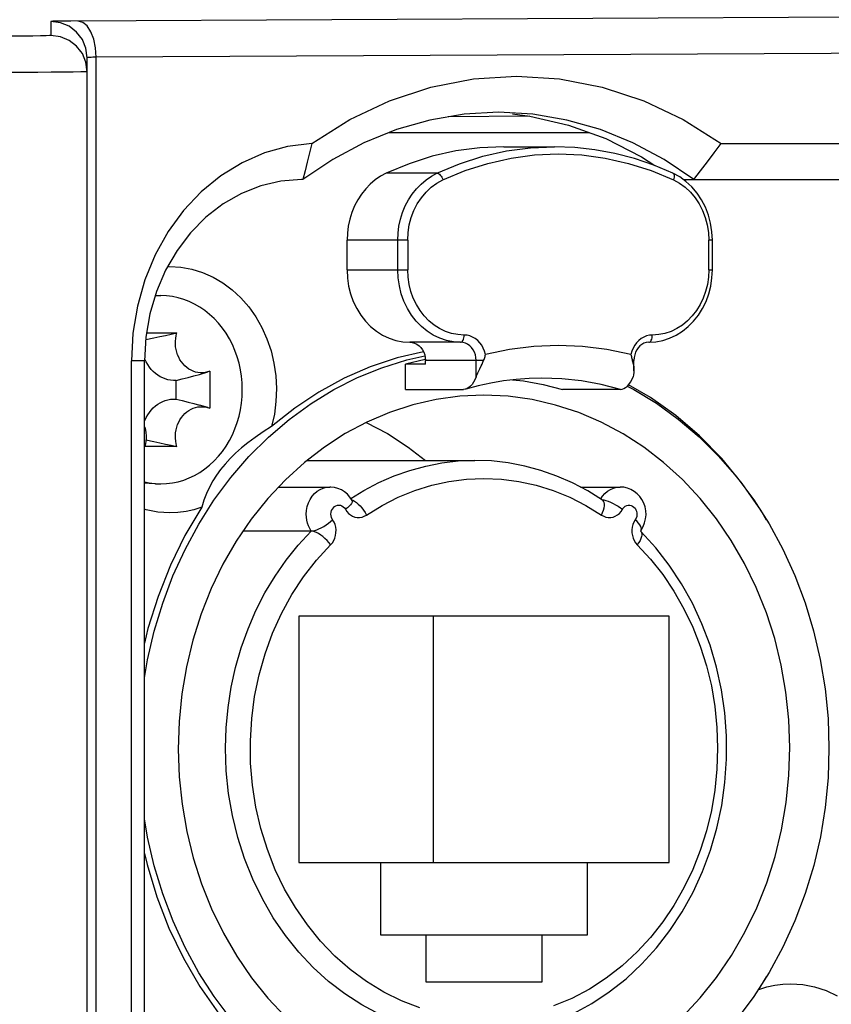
# Model space of a CAD drawing. Extents: x 0 to 420, y 0 to 297.
# Tile 89 of 116: x 269.89 to 274.37, y 168.18 to 173.61. Entities that reach past the tile are written whole.
import ezdxf

# ---------------------------------------------------------------- set-up
doc = ezdxf.new("R2010")
doc.units = 0
doc.header["$LTSCALE"] = 23.1
doc.layers.get('0').update_dxf_attribs({"linetype": 'CONTINUOUS'})
doc.layers.add('DIM_PILOTEES', color=7, linetype='CONTINUOUS')
doc.dimstyles.get("Standard").update_dxf_attribs({"dimtxt": 2.5, "dimasz": 2.5, "dimexe": 1.25, "dimexo": 0.625, "dimtad": 1, "dimcen": 2.5, "dimazin": 3, "dimtfac": 1, "dimtmove": 0, "dimatfit": 3})

# ---------------------------------------------------------------- blocks, each defined once
blk = doc.blocks.new('_FILLED')
at = {"color": 0, "linetype": 'BYBLOCK'}
blk.add_solid([(0, 0), (-1, 0.1429), (-1, -0.1429)], dxfattribs=at)
blk = doc.blocks.new('*D18')
at = {"layer": 'DIM_PILOTEES', "color": 2, "linetype": 'CONTINUOUS'}
for p, q in [((280.6812, 173.4621), (280.6812, 184.6089)), ((288.2681, 171.2905), (288.2681, 184.6089)), ((280.6812, 182.6089), (271.1498, 182.6089)), ((271.1498, 182.6089), (284.4746, 182.6089)), ((295.7681, 182.6089), (284.4746, 182.6089)), ((288.2681, 182.6089), (295.7681, 182.6089))]:
    blk.add_line(p, q, dxfattribs=at)
at = {"layer": 'DIM_PILOTEES', "color": 2, "linetype": 'CONTINUOUS', "xscale": 3.5, "yscale": 3.5, "zscale": 3.5}
blk.add_blockref('_FILLED', (280.6812, 182.6089), dxfattribs=at)
at = {"layer": 'DIM_PILOTEES', "color": 2, "linetype": 'CONTINUOUS', "xscale": 3.5, "yscale": 3.5, "zscale": 3.5, "rotation": 180}
blk.add_blockref('_FILLED', (288.2681, 182.6089), dxfattribs=at)

msp = doc.modelspace()

# ---------------------------------------------------------------- linework, layer by layer
at = {"color": 7, "linetype": 'CONTINUOUS'}
for p, q in [((270.0612, 173.604), (270.0612, 173.5265)), ((270.0933, 173.6052), (270.0772, 173.6048)), ((270.1137, 173.6055), (270.0933, 173.6052)), ((270.139, 173.6058), (270.1137, 173.6055)), ((270.1707, 173.606), (270.139, 173.6058)), ((280.0812, 173.656), (270.1707, 173.606)), ((270.2544, 173.4558), (270.2375, 173.4984)), ((270.3076, 173.4578), (270.2975, 173.5058)), ((270.2268, 173.4387), (270.2026, 173.4679)), ((270.2612, 173.404), (270.2544, 173.4558)), ((270.3112, 173.4063), (270.3076, 173.4578)), ((270.2612, 159.1769), (270.2612, 173.404)), ((270.2921, 173.4059), (270.2827, 173.4056)), ((270.3112, 166.9867), (270.3112, 173.4063)), ((272.7048, 173.0803), (272.2535, 173.0767)), ((272.7222, 173.0916), (272.5321, 173.1022)), ((272.6104, 173.093), (272.7048, 173.0803)), ((272.7048, 173.0803), (272.9191, 173.0315)), ((272.9106, 173.0598), (272.7222, 173.0916)), ((271.9274, 172.9905), (273.0324, 172.9905)), ((272.5621, 172.9123), (272.8421, 172.9123)), ((273.4475, 172.8418), (273.2749, 172.9344)), ((273.7621, 172.9305), (275.7457, 172.9305)), ((273.6116, 172.7305), (273.4475, 172.8418)), ((272.1926, 172.7664), (271.9126, 172.7664)), ((271.4526, 172.7305), (271.4444, 172.7305)), ((273.5532, 172.7305), (275.6962, 172.7305)), ((271.6961, 172.2323), (271.6961, 172.3956)), ((272.0308, 172.3956), (271.6961, 172.3956)), ((271.9761, 172.2323), (271.9761, 172.3956)), ((272.0308, 172.3956), (272.0308, 172.2323)), ((273.6935, 172.2323), (273.6935, 172.3956)), ((273.7135, 172.3956), (273.6935, 172.3956)), ((273.7135, 172.2323), (273.7135, 172.3956)), ((270.7055, 172.2497), (270.7174, 172.2505)), ((271.6961, 172.2323), (272.0308, 172.2323)), ((273.6935, 172.2323), (273.7135, 172.2323)), ((270.6441, 172.1127), (270.6077, 171.9887)), ((270.6674, 172.0905), (270.6372, 172.0892)), ((270.6376, 172.0905), (270.6674, 172.0905)), ((270.5383, 172.0313), (270.5136, 171.883)), ((270.6077, 171.9887), (270.5857, 171.8605)), ((270.5136, 171.883), (270.5051, 171.7305)), ((270.5897, 171.8839), (270.7559, 171.8839)), ((270.5857, 171.8605), (270.5783, 171.7305)), ((272.3225, 171.8323), (272.0425, 171.8323)), ((272.0269, 171.7349), (272.1262, 171.7567)), ((270.5051, 166.9691), (270.5051, 171.7305)), ((270.5783, 171.7305), (270.5051, 171.7305)), ((270.5783, 166.958), (270.5783, 171.7305)), ((272.1281, 171.7369), (272.0191, 171.7123)), ((272.0191, 171.5723), (272.0191, 171.7123)), ((272.1291, 171.7123), (272.0191, 171.7123)), ((272.1291, 171.7123), (272.1291, 171.7323)), ((272.4503, 171.7323), (272.1291, 171.7323)), ((272.4091, 171.6412), (272.4091, 171.7323)), ((273.2805, 171.7323), (273.2714, 171.7323)), ((273.2805, 171.6741), (273.2805, 171.7323)), ((270.9388, 171.6727), (270.9277, 171.6689)), ((270.9388, 171.6727), (270.9388, 171.4683)), ((270.7523, 171.5189), (270.7523, 171.622)), ((272.0191, 171.5723), (272.3391, 171.5723)), ((273.2052, 171.5723), (272.8852, 171.5723)), ((270.7371, 171.5191), (270.7523, 171.5189)), ((270.9277, 171.472), (270.8808, 171.4856)), ((270.9277, 171.472), (270.9388, 171.4683)), ((270.5857, 171.294), (270.6297, 171.2842)), ((270.7559, 171.2571), (270.5789, 171.2571)), ((271.4755, 171.1805), (272.4021, 171.1805)), ((270.6353, 171.0518), (270.6674, 171.0505)), ((270.6374, 171.0505), (270.6674, 171.0505)), ((271.3181, 171.0333), (271.6006, 171.0333)), ((272.9848, 171.0333), (273.2037, 171.0333)), ((271.7222, 170.9622), (271.7272, 170.9605)), ((273.0966, 170.9677), (273.1059, 170.9819)), ((274.0131, 170.8504), (273.9809, 170.9058)), ((271.4986, 170.7903), (271.1226, 170.7903)), ((273.3202, 170.7849), (273.3202, 170.7848)), ((271.4302, 170.3205), (271.4302, 168.9605)), ((273.4741, 170.3205), (271.4302, 170.3205)), ((272.1741, 168.9605), (272.1741, 170.3205)), ((273.4741, 168.9605), (273.4741, 170.3205)), ((271.4302, 168.9605), (273.4741, 168.9605)), ((271.8806, 168.9605), (271.8806, 168.5605)), ((273.0237, 168.5605), (273.0237, 168.9605)), ((271.8806, 168.5605), (273.0237, 168.5605)), ((272.1317, 168.5605), (272.1317, 168.3005)), ((272.7726, 168.3005), (272.7726, 168.5605)), ((273.9708, 168.2593), (274.0115, 168.328)), ((272.1317, 168.3005), (272.7726, 168.3005))]:
    msp.add_line(p, q, dxfattribs=at)
for points in [[(270.0772, 173.6048), (270.0708, 173.6047), (270.0658, 173.6045), (270.0626, 173.6042), (270.0612, 173.604)], [(270.2375, 173.4984), (270.2344, 173.504), (270.2026, 173.5454), (270.1612, 173.5772), (270.113, 173.5972), (270.0612, 173.604)], [(270.261, 173.579), (270.237, 173.5991), (270.2112, 173.6063)], [(270.2975, 173.5058), (270.2816, 173.5472), (270.261, 173.579)], [(270.0612, 173.5265), (270.0537, 173.5257), (270.0345, 173.525), (270.0025, 173.5243), (269.9608, 173.5236), (269.9117, 173.5231), (269.8573, 173.5226), (269.8015, 173.5222), (269.7426, 173.5219), (269.6808, 173.5216), (269.6143, 173.5214), (269.5408, 173.5213), (269.4612, 173.5213)], [(270.2026, 173.4679), (270.1612, 173.4997), (270.113, 173.5197), (270.0612, 173.5265)], [(280.6206, 173.4597), (280.5801, 173.459), (280.5332, 173.4584), (280.48, 173.4579), (280.4202, 173.4574), (280.3521, 173.4569), (280.2721, 173.4564), (270.3112, 173.4063)], [(270.2612, 173.3265), (270.2544, 173.3783), (270.2344, 173.4265), (270.2268, 173.4387)], [(270.2827, 173.4056), (270.2787, 173.4055), (270.2751, 173.4053), (270.2719, 173.4052), (270.269, 173.405), (270.2665, 173.4049), (270.2644, 173.4047), (270.2627, 173.4045), (270.2616, 173.4043), (270.2612, 173.404)], [(270.3112, 173.4063), (270.3041, 173.4062), (270.2921, 173.4059)], [(270.1832, 173.3243), (270.1274, 173.3236), (270.0618, 173.3231), (269.9894, 173.3226), (269.9146, 173.3222), (269.8364, 173.3219), (269.7539, 173.3216), (269.6653, 173.3215), (269.5669, 173.3213), (269.4612, 173.3213)], [(270.2612, 173.3265), (270.2521, 173.3257), (270.2256, 173.325), (270.1832, 173.3243)], [(271.5007, 172.9294), (271.711, 173.0619), (271.93, 173.1657), (272.1592, 173.2411), (272.3941, 173.2869), (272.632, 173.3021), (272.8699, 173.2869), (273.1049, 173.2411), (273.334, 173.1658), (273.5525, 173.0624), (273.7621, 172.9305)], [(272.5321, 173.1022), (272.342, 173.0916), (272.1536, 173.0598), (271.9688, 173.0073)], [(273.2749, 172.9344), (273.0954, 173.0073), (272.9106, 173.0598)], [(271.9688, 173.0073), (271.7893, 172.9344), (271.6167, 172.8418), (271.4526, 172.7305)], [(272.9191, 173.0315), (273.125, 172.9569), (273.3225, 172.8566), (273.3948, 172.8083)], [(271.5007, 172.9294), (271.3679, 172.9129), (271.2401, 172.8779), (271.1162, 172.8237), (270.9992, 172.7521), (270.8913, 172.6637), (270.7938, 172.5604), (270.7086, 172.4434), (270.6367, 172.3149), (270.5798, 172.1766), (270.5383, 172.0313)], [(271.5007, 172.9294), (271.4883, 172.8779), (271.4762, 172.8276), (271.4643, 172.7785), (271.4526, 172.7304)], [(272.5621, 172.9123), (272.4291, 172.9064), (272.2969, 172.8887), (272.1662, 172.8594), (272.0382, 172.8186), (271.9126, 172.7664)], [(272.1926, 172.7664), (272.3179, 172.8185), (272.4462, 172.8594), (272.5769, 172.8887), (272.7091, 172.9064), (272.8421, 172.9123)], [(273.4956, 172.7656), (273.3908, 172.81), (273.2838, 172.8467), (273.175, 172.8753), (273.0648, 172.8959), (272.9537, 172.9082), (272.8421, 172.9123)], [(273.6116, 172.7305), (273.6485, 172.7792), (273.6859, 172.8287), (273.7237, 172.8792), (273.7621, 172.9305)], [(272.2256, 172.7293), (272.3487, 172.7805), (272.4741, 172.8204), (272.6022, 172.8492), (272.7318, 172.8666), (272.8621, 172.8723), (272.9925, 172.8666), (273.1221, 172.8492), (273.2502, 172.8204), (273.3756, 172.7805), (273.4987, 172.7293)], [(271.9126, 172.7664), (271.8814, 172.7496), (271.852, 172.7296), (271.8244, 172.7063), (271.7989, 172.6799), (271.7758, 172.6508), (271.7553, 172.6192), (271.7376, 172.5854), (271.7229, 172.5498), (271.7113, 172.5126), (271.7029, 172.4743), (271.6979, 172.4353), (271.6961, 172.3956)], [(271.9761, 172.3956), (271.9778, 172.4351), (271.9829, 172.4742), (271.9912, 172.5125), (272.0029, 172.5497), (272.0176, 172.5854), (272.0353, 172.6192), (272.0558, 172.6508), (272.0789, 172.68), (272.1044, 172.7064), (272.1321, 172.7297), (272.1616, 172.7498), (272.1926, 172.7664)], [(272.1926, 172.7664), (272.1968, 172.7657), (272.2013, 172.7636), (272.2059, 172.7601), (272.2106, 172.7555), (272.215, 172.7499), (272.2191, 172.7435), (272.2227, 172.7365), (272.2256, 172.7293)], [(273.7135, 172.3956), (273.7111, 172.4428), (273.7037, 172.4894), (273.6916, 172.5347), (273.6749, 172.578), (273.6538, 172.6187), (273.6287, 172.6563), (273.5998, 172.6902), (273.5677, 172.72), (273.5328, 172.7452), (273.4956, 172.7656)], [(273.4956, 172.7656), (273.4983, 172.7636), (273.5006, 172.7601), (273.502, 172.7555), (273.5025, 172.7499), (273.5021, 172.7435), (273.5008, 172.7365), (273.4987, 172.7293)], [(271.4444, 172.7305), (271.3313, 172.7219), (271.2202, 172.6964), (271.1128, 172.6543), (271.0112, 172.5964), (270.917, 172.5237), (270.8319, 172.4374), (270.7572, 172.3391), (270.6943, 172.2303), (270.6441, 172.1127)], [(272.0308, 172.3956), (272.033, 172.4386), (272.0395, 172.4804), (272.0504, 172.5211), (272.0652, 172.5602), (272.084, 172.5968), (272.1064, 172.6307), (272.1322, 172.6612), (272.1608, 172.6881), (272.1919, 172.7108), (272.2256, 172.7293)], [(273.4987, 172.7293), (273.5324, 172.7108), (273.5634, 172.6881), (273.5921, 172.6612), (273.6179, 172.6307), (273.6403, 172.5968), (273.659, 172.5601), (273.6739, 172.5211), (273.6848, 172.4804), (273.6913, 172.4386), (273.6935, 172.3956)], [(270.7174, 172.2505), (270.779, 172.2467), (270.8392, 172.2358), (270.8985, 172.2175), (270.9558, 172.1923), (271.0104, 172.1603), (271.062, 172.1219), (271.1097, 172.0776), (271.1533, 172.0277), (271.1921, 171.9729), (271.2257, 171.9138), (271.2539, 171.8509), (271.2762, 171.785), (271.2925, 171.7168), (271.3026, 171.647), (271.3063, 171.5764), (271.3036, 171.5057), (271.2947, 171.4361), (271.2794, 171.3671)], [(271.6961, 172.2323), (271.6984, 172.187), (271.7049, 172.1429), (271.7157, 172.0998), (271.7306, 172.0584), (271.7494, 172.0193), (271.7718, 171.9828), (271.7976, 171.9495), (271.8264, 171.9197), (271.858, 171.8938), (271.8919, 171.8721), (271.9277, 171.855), (271.9651, 171.8425), (272.0033, 171.835), (272.0425, 171.8323)], [(272.3225, 171.8323), (272.2837, 171.8349), (272.2454, 171.8424), (272.2081, 171.8548), (272.1722, 171.872), (272.1382, 171.8937), (272.1065, 171.9196), (272.0776, 171.9495), (272.0517, 171.9829), (272.0292, 172.0195), (272.0104, 172.0588), (271.9956, 172.1002), (271.9848, 172.1433), (271.9783, 172.1876), (271.9761, 172.2323)], [(272.3425, 171.8723), (272.3072, 171.8747), (272.2728, 171.8815), (272.2392, 171.8927), (272.2069, 171.9082), (272.1764, 171.9277), (272.148, 171.951), (272.1221, 171.9778), (272.0989, 172.0078), (272.0787, 172.0406), (272.0618, 172.0758), (272.0484, 172.113), (272.0387, 172.1518), (272.0328, 172.1915), (272.0308, 172.2323)], [(273.3618, 171.8323), (273.4008, 171.8348), (273.4394, 171.8422), (273.4772, 171.8544), (273.5135, 171.8714), (273.5481, 171.893), (273.5803, 171.9188), (273.6099, 171.9486), (273.6363, 171.9821), (273.6593, 172.0188), (273.6785, 172.0581), (273.6937, 172.0997), (273.7047, 172.143), (273.7113, 172.1874), (273.7135, 172.2323)], [(273.6935, 172.2323), (273.6915, 172.1915), (273.6856, 172.1518), (273.6759, 172.113), (273.6625, 172.0758), (273.6456, 172.0406), (273.6254, 172.0078), (273.6022, 171.9778), (273.5763, 171.951), (273.5478, 171.9277), (273.5173, 171.9082), (273.4851, 171.8927), (273.4515, 171.8815), (273.4171, 171.8747), (273.3818, 171.8723)], [(271.1177, 171.5705), (271.1166, 171.6076), (271.1132, 171.6445), (271.1075, 171.681), (271.0995, 171.717), (271.0894, 171.7522), (271.0771, 171.7865), (271.0627, 171.8197), (271.0463, 171.8516), (271.0279, 171.8821), (271.0078, 171.911), (270.9858, 171.9381), (270.9623, 171.9634), (270.9373, 171.9867), (270.9109, 172.0079), (270.8832, 172.0268), (270.8545, 172.0435), (270.8248, 172.0577), (270.7943, 172.0694), (270.7631, 172.0786), (270.7315, 172.0852), (270.6995, 172.0891), (270.6674, 172.0905)], [(270.5857, 171.847), (270.6297, 171.8567), (270.6623, 171.8638), (270.6942, 171.8707), (270.7254, 171.8774), (270.7559, 171.8839)], [(270.9277, 171.6689), (270.926, 171.6684), (270.9129, 171.6655), (270.8996, 171.6641), (270.8862, 171.664), (270.8729, 171.6654), (270.8598, 171.6682), (270.8469, 171.6724), (270.8344, 171.678), (270.8225, 171.6848), (270.8112, 171.6929), (270.8005, 171.7022), (270.7906, 171.7127), (270.7815, 171.7241), (270.7735, 171.7364), (270.7665, 171.7495), (270.7606, 171.7633), (270.7557, 171.7777), (270.7521, 171.7926), (270.7496, 171.8078), (270.7484, 171.8231), (270.7485, 171.8385), (270.7497, 171.8539), (270.7522, 171.869), (270.7559, 171.8839)], [(272.3225, 171.8323), (272.3264, 171.8331), (272.3302, 171.8354), (272.3336, 171.8391), (272.3367, 171.8441), (272.3392, 171.8501), (272.341, 171.857), (272.3421, 171.8645), (272.3425, 171.8723)], [(272.4603, 171.7655), (272.4554, 171.7835), (272.4486, 171.8002), (272.4398, 171.8159), (272.4294, 171.83), (272.4174, 171.8424), (272.4041, 171.8529), (272.3897, 171.8613), (272.3745, 171.8674), (272.3588, 171.8711), (272.3425, 171.8723)], [(273.3818, 171.8723), (273.3655, 171.8711), (273.3498, 171.8674), (273.3345, 171.8613), (273.3202, 171.8529), (273.3069, 171.8424), (273.2949, 171.83), (273.2845, 171.8158), (273.2757, 171.8002), (273.2689, 171.7835), (273.264, 171.7655)], [(273.3618, 171.8323), (273.3657, 171.8331), (273.3694, 171.8354), (273.3729, 171.8391), (273.3759, 171.8441), (273.3784, 171.8501), (273.3802, 171.857), (273.3814, 171.8645), (273.3818, 171.8723)], [(272.0425, 171.8323), (272.0563, 171.831), (272.0694, 171.8274), (272.0819, 171.8214), (272.0935, 171.8132), (272.1038, 171.803), (272.1126, 171.7912)], [(272.4091, 171.7323), (272.4081, 171.748), (272.4049, 171.7632), (272.3997, 171.7777), (272.3926, 171.7911), (272.3838, 171.8031), (272.3734, 171.8132), (272.3618, 171.8214), (272.3493, 171.8274), (272.3361, 171.8311), (272.3225, 171.8323)], [(273.264, 171.7655), (273.1308, 171.7927), (272.997, 171.809), (272.8621, 171.8144), (272.7273, 171.809), (272.5935, 171.7927), (272.4603, 171.7655)], [(273.3618, 171.8323), (273.3484, 171.831), (273.3357, 171.827), (273.3239, 171.8207), (273.3132, 171.8123), (273.3037, 171.8021), (273.2957, 171.7902), (273.2892, 171.777), (273.2844, 171.7628), (273.2815, 171.7477), (273.2805, 171.7323)], [(272.1183, 171.7804), (271.973, 171.7462), (271.8245, 171.6967), (271.6801, 171.6335), (271.5404, 171.5572), (271.407, 171.4685), (271.2794, 171.3671)], [(272.1126, 171.7912), (272.1196, 171.7778), (272.1249, 171.7633), (272.128, 171.7482), (272.1291, 171.7323)], [(272.4503, 171.7323), (272.4525, 171.7379), (272.4546, 171.7435), (272.4563, 171.749), (272.4579, 171.7546), (272.4592, 171.7601), (272.4603, 171.7655)], [(273.264, 171.7655), (273.265, 171.7601), (273.2661, 171.7546), (273.2673, 171.7491), (273.2686, 171.7435), (273.27, 171.7379), (273.2714, 171.7323)], [(270.7523, 171.622), (270.7371, 171.6218), (270.722, 171.6231), (270.707, 171.6258), (270.6923, 171.6299), (270.6779, 171.6355), (270.664, 171.6424), (270.6506, 171.6507), (270.6379, 171.6603), (270.6259, 171.671), (270.6147, 171.6828), (270.6045, 171.6957), (270.5952, 171.7096), (270.5869, 171.7243), (270.5798, 171.7397), (270.579, 171.7418)], [(271.2624, 171.3087), (271.3768, 171.4066), (271.4972, 171.4941), (271.6229, 171.5712), (271.7538, 171.6373), (271.8887, 171.6921), (272.0269, 171.7349)], [(272.4191, 171.6641), (272.4293, 171.6859), (272.4372, 171.7029)], [(272.4372, 171.7029), (272.4415, 171.7122), (272.4458, 171.722), (272.4503, 171.7323)], [(273.2714, 171.7323), (273.2759, 171.7139), (273.2789, 171.6968), (273.2804, 171.6808), (273.2805, 171.6741)], [(270.7523, 171.622), (270.786, 171.6302), (270.8186, 171.6385), (270.8502, 171.6468), (270.8808, 171.6553), (270.9277, 171.6689)], [(272.4091, 171.6412), (272.4112, 171.6463), (272.4136, 171.6518), (272.4162, 171.6578), (272.4191, 171.6641)], [(273.2805, 171.6741), (273.2803, 171.6663), (273.2786, 171.6531), (273.2752, 171.6412)], [(272.4091, 171.6412), (272.4022, 171.6256), (272.3947, 171.6119), (272.3865, 171.6001), (272.3778, 171.5903), (272.3685, 171.5825), (272.3588, 171.5768), (272.3517, 171.5742)], [(272.7721, 171.6344), (272.7013, 171.6328), (272.6305, 171.6277), (272.56, 171.6193), (272.4899, 171.6075), (272.4203, 171.5924), (272.3517, 171.5742)], [(272.6104, 171.6253), (272.6703, 171.6189), (272.7782, 171.5995), (272.8852, 171.5723)], [(273.2052, 171.5723), (273.0984, 171.5994), (272.9903, 171.6189), (272.8814, 171.6305), (272.7721, 171.6344)], [(273.2052, 171.5723), (273.2151, 171.5735), (273.2249, 171.5768), (273.2345, 171.5825), (273.2438, 171.5903), (273.2526, 171.6001), (273.2607, 171.6119), (273.2683, 171.6256), (273.2752, 171.6412)], [(273.2437, 171.5902), (273.2793, 171.5723), (273.405, 171.4956), (273.5253, 171.4083), (273.6399, 171.3106), (273.748, 171.2032), (273.8488, 171.0867), (273.9419, 170.962), (274.0264, 170.8296), (274.1022, 170.6904)], [(273.9809, 170.9058), (273.8784, 171.0531), (273.7655, 171.1898), (273.6429, 171.315), (273.5114, 171.4276), (273.3722, 171.527), (273.2501, 171.5983)], [(270.6674, 171.0505), (270.6995, 171.0518), (270.7315, 171.0558), (270.7631, 171.0623), (270.7943, 171.0715), (270.8248, 171.0832), (270.8545, 171.0974), (270.8832, 171.1141), (270.9109, 171.133), (270.9373, 171.1542), (270.9623, 171.1775), (270.9858, 171.2028), (271.0078, 171.2299), (271.0279, 171.2588), (271.0463, 171.2893), (271.0627, 171.3213), (271.0771, 171.3544), (271.0894, 171.3887), (271.0995, 171.424), (271.1075, 171.4599), (271.1132, 171.4965), (271.1166, 171.5333), (271.1177, 171.5705)], [(272.4521, 171.5405), (272.3196, 171.5344), (272.1885, 171.5165), (272.0584, 171.4867), (271.9306, 171.4451), (271.8062, 171.3921), (271.6858, 171.3281), (271.5707, 171.2538), (271.4608, 171.1691), (271.356, 171.0737), (271.2577, 170.969), (271.1671, 170.8557), (271.0846, 170.7346), (271.0108, 170.6065), (270.9459, 170.4722), (270.8905, 170.3325), (270.8448, 170.1884), (270.8091, 170.0408), (270.7835, 169.8905), (270.7683, 169.7384), (270.7634, 169.5856), (270.7689, 169.4329), (270.7848, 169.2813), (270.8108, 169.1316), (270.8469, 168.9848), (270.8929, 168.8417), (270.9483, 168.7032), (271.013, 168.5702), (271.0866, 168.4432), (271.1686, 168.3232), (271.2586, 168.2109), (271.3562, 168.1069)], [(272.3517, 171.5742), (272.3491, 171.5735), (272.3391, 171.5723)], [(273.5483, 168.1072), (273.6466, 168.212), (273.7371, 168.3253), (273.8197, 168.4463), (273.8935, 168.5745), (273.9584, 168.7087), (274.0138, 168.8484), (274.0595, 168.9925), (274.0952, 169.1402), (274.1208, 169.2904), (274.136, 169.4425), (274.1409, 169.5953), (274.1354, 169.748), (274.1195, 169.8996), (274.0935, 170.0493), (274.0574, 170.1961), (274.0114, 170.3392), (273.956, 170.4777), (273.8913, 170.6108), (273.8177, 170.7377), (273.7357, 170.8577), (273.6457, 170.97), (273.5481, 171.074), (273.4439, 171.1687), (273.3346, 171.2531), (273.22, 171.3272), (273.1001, 171.3912), (272.9758, 171.4443), (272.848, 171.4861), (272.7175, 171.5162), (272.5857, 171.5343), (272.4521, 171.5405)], [(270.5783, 171.3974), (270.5798, 171.4012), (270.5869, 171.4166), (270.5952, 171.4313), (270.6045, 171.4452), (270.6147, 171.4581), (270.6259, 171.4699), (270.6379, 171.4807), (270.6506, 171.4902), (270.664, 171.4985), (270.6779, 171.5054), (270.6923, 171.511), (270.707, 171.5151), (270.722, 171.5179), (270.7371, 171.5191)], [(270.7523, 171.5189), (270.786, 171.5107), (270.8186, 171.5024), (270.8502, 171.4941), (270.8808, 171.4856)], [(270.7559, 171.2571), (270.7522, 171.2719), (270.7497, 171.287), (270.7485, 171.3024), (270.7484, 171.3178), (270.7496, 171.3331), (270.7521, 171.3483), (270.7557, 171.3632), (270.7606, 171.3776), (270.7665, 171.3914), (270.7735, 171.4045), (270.7815, 171.4168), (270.7906, 171.4283), (270.8005, 171.4387), (270.8112, 171.448), (270.8225, 171.4561), (270.8344, 171.4629), (270.8469, 171.4685), (270.8598, 171.4727), (270.8729, 171.4755), (270.8862, 171.4769), (270.8996, 171.4768), (270.9129, 171.4754), (270.926, 171.4725), (270.9277, 171.472)], [(271.8021, 171.39), (271.9185, 171.3281), (272.0336, 171.2538), (272.1288, 171.1805)], [(270.5783, 171.3654), (270.5791, 171.3632), (270.5828, 171.3483), (270.5852, 171.3331), (270.5864, 171.3178), (270.5863, 171.3024), (270.5851, 171.287), (270.5826, 171.2719), (270.5789, 171.2571)], [(271.2794, 171.3671), (271.2321, 171.3373), (271.1887, 171.3075), (271.149, 171.2781), (271.1129, 171.2487), (271.08, 171.2194), (271.05, 171.19), (271.0227, 171.1602), (270.998, 171.1299), (270.9754, 171.0987), (270.955, 171.0665), (270.9366, 171.0328), (270.9203, 170.9976), (270.9059, 170.9605), (270.8935, 170.9216)], [(270.6297, 171.2842), (270.6623, 171.2771), (270.6942, 171.2702), (270.7254, 171.2635), (270.7559, 171.2571)], [(270.8768, 170.8278), (270.9612, 170.9602), (271.0539, 171.0849), (271.1545, 171.2013), (271.2624, 171.3087)], [(271.7177, 170.9698), (271.7893, 171.0143), (271.8715, 171.0577), (271.9561, 171.0947), (272.0425, 171.1253), (272.1306, 171.1492), (272.2197, 171.1664), (272.3097, 171.1769), (272.4001, 171.1805)], [(273.1069, 170.9613), (273.0255, 171.0119), (272.9415, 171.0561), (272.8552, 171.0938), (272.7669, 171.1248), (272.6771, 171.1491), (272.5861, 171.1665), (272.4943, 171.177), (272.4021, 171.1805)], [(270.5783, 171.061), (270.6033, 171.0558), (270.6353, 171.0518)], [(270.6374, 171.0505), (270.6038, 171.0519), (270.5783, 171.0552)], [(271.8032, 170.8783), (271.8894, 170.9313), (271.9782, 170.9763), (272.0699, 171.0136), (272.1636, 171.0427), (272.2589, 171.0636), (272.3553, 171.0763), (272.4521, 171.0804), (272.549, 171.0763), (272.6454, 171.0636), (272.7407, 171.0427), (272.8344, 171.0136), (272.9261, 170.9763), (273.0149, 170.9313), (273.1011, 170.8783)], [(271.4707, 170.8833), (271.472, 170.9043), (271.4759, 170.9252), (271.4824, 170.9455), (271.4915, 170.9647), (271.5032, 170.9826), (271.5169, 170.998), (271.5312, 171.0101), (271.5467, 171.0198), (271.5636, 171.0271), (271.5814, 171.0317), (271.6006, 171.0333)], [(271.7242, 170.9593), (271.7122, 170.9775), (271.698, 170.9934), (271.682, 171.0068), (271.6645, 171.0176), (271.6457, 171.0257), (271.6259, 171.0309), (271.6056, 171.0332), (271.6006, 171.0333)], [(273.1059, 170.9819), (273.1191, 170.9971), (273.134, 171.0099), (273.1503, 171.02), (273.1671, 171.0272), (273.1847, 171.0317), (273.2037, 171.0333)], [(273.3202, 170.7958), (273.3313, 170.8148), (273.3395, 170.8353), (273.3448, 170.8572), (273.347, 170.8797), (273.3459, 170.9021), (273.3417, 170.9239), (273.3345, 170.9446), (273.3246, 170.9639), (273.3123, 170.9813), (273.2978, 170.9965), (273.2816, 171.0093), (273.2639, 171.0195), (273.2447, 171.027), (273.2246, 171.0317), (273.2037, 171.0333)], [(271.7242, 170.9593), (271.7244, 170.9588), (271.7251, 170.9544), (271.7237, 170.9488), (271.7201, 170.9424), (271.7145, 170.9351), (271.707, 170.9272), (271.6977, 170.9189), (271.6869, 170.9104)], [(271.7272, 170.9605), (271.7371, 170.9553), (271.7474, 170.9482), (271.7578, 170.9394), (271.7681, 170.9291), (271.778, 170.9176), (271.7873, 170.905), (271.7958, 170.8918), (271.8032, 170.8783)], [(273.1011, 170.8783), (273.1073, 170.8918), (273.1121, 170.905), (273.1154, 170.9176), (273.1171, 170.9291), (273.1172, 170.9394), (273.1157, 170.9482), (273.1126, 170.9553), (273.108, 170.9605), (273.1069, 170.9613)], [(273.1023, 170.9642), (273.1034, 170.9641), (273.1137, 170.9621)], [(273.1137, 170.9621), (273.1253, 170.9588), (273.1379, 170.9544), (273.1513, 170.9488), (273.1651, 170.9424), (273.1789, 170.9351), (273.1924, 170.9272), (273.2054, 170.9189), (273.2174, 170.9104)], [(270.8935, 170.9216), (270.8008, 170.7651), (270.7204, 170.6012), (270.6522, 170.4295), (270.5968, 170.2517), (270.5783, 170.1713)], [(270.7174, 170.8905), (270.6511, 170.8948), (270.5864, 170.9075), (270.5783, 170.9102)], [(270.8935, 170.9216), (270.8504, 170.908), (270.8067, 170.8983), (270.7623, 170.8925), (270.7174, 170.8905)], [(271.6142, 170.8561), (271.6103, 170.8651), (271.608, 170.8744), (271.6073, 170.8841), (271.6082, 170.8938), (271.6108, 170.903), (271.6148, 170.9115), (271.6203, 170.919), (271.6269, 170.9252), (271.6344, 170.9297), (271.6426, 170.9324), (271.651, 170.9333), (271.6594, 170.9322), (271.6675, 170.9293), (271.675, 170.9246), (271.6814, 170.9183), (271.6869, 170.9104)], [(271.6869, 170.9104), (271.6951, 170.8982), (271.7045, 170.8877), (271.7152, 170.8789), (271.727, 170.8721), (271.7395, 170.8675), (271.7525, 170.8651), (271.7656, 170.865), (271.7787, 170.8672), (271.7911, 170.8716), (271.8032, 170.8783)], [(273.1011, 170.8783), (273.1132, 170.8716), (273.1256, 170.8672), (273.1387, 170.865), (273.1518, 170.8651), (273.1648, 170.8675), (273.1773, 170.8721), (273.1891, 170.8789), (273.1998, 170.8877), (273.2092, 170.8982), (273.2174, 170.9104)], [(273.2174, 170.9104), (273.2177, 170.9111), (273.2181, 170.9118), (273.2185, 170.9124), (273.2189, 170.913), (273.2193, 170.9137), (273.2197, 170.9143)], [(273.2197, 170.9143), (273.2258, 170.9215), (273.2327, 170.927), (273.2404, 170.9309), (273.2487, 170.9329), (273.2571, 170.9331), (273.2654, 170.9314), (273.2732, 170.9279), (273.2804, 170.9226), (273.2865, 170.9159), (273.2914, 170.9079), (273.2948, 170.899), (273.2967, 170.8894), (273.2969, 170.8796), (273.2954, 170.8699), (273.2924, 170.8608), (273.2877, 170.8523)], [(271.4986, 170.7903), (271.4903, 170.804), (271.4833, 170.8187), (271.4779, 170.834), (271.4739, 170.85), (271.4715, 170.8665), (271.4707, 170.8833)], [(271.4986, 170.7903), (271.5073, 170.7911), (271.5174, 170.7933), (271.5287, 170.7971), (271.541, 170.8021), (271.5539, 170.8085), (271.5671, 170.8159), (271.5803, 170.8242), (271.5931, 170.8331), (271.6053, 170.8426), (271.6166, 170.8523)], [(271.6055, 170.7148), (271.6148, 170.7259), (271.6225, 170.7381), (271.6285, 170.7516), (271.6326, 170.766), (271.6348, 170.781), (271.6351, 170.7962), (271.6333, 170.8112), (271.6296, 170.8258), (271.624, 170.8394), (271.6166, 170.8523)], [(271.6166, 170.8523), (271.6162, 170.8529), (271.6158, 170.8535), (271.6154, 170.8542), (271.615, 170.8548), (271.6146, 170.8555), (271.6142, 170.8561)], [(273.2877, 170.8523), (273.2803, 170.8394), (273.2747, 170.8258), (273.271, 170.8112), (273.2692, 170.7962), (273.2694, 170.781), (273.2716, 170.766), (273.2758, 170.7516), (273.2818, 170.7381), (273.2895, 170.7259), (273.2988, 170.7148)], [(273.3209, 170.7971), (273.3221, 170.8022), (273.3211, 170.8085), (273.3181, 170.8159), (273.3131, 170.8242), (273.3063, 170.8331), (273.2977, 170.8426), (273.2877, 170.8523)], [(270.5783, 169.9803), (270.5944, 170.0787), (270.6312, 170.2375), (270.6781, 170.3926), (270.7349, 170.5433), (270.8012, 170.6886), (270.8768, 170.8278)], [(271.0252, 169.5905), (271.0287, 169.7037), (271.0391, 169.8163), (271.0565, 169.9278), (271.0807, 170.0375), (271.1116, 170.145), (271.1491, 170.2497), (271.1929, 170.3511), (271.2429, 170.4485), (271.2988, 170.5417), (271.3602, 170.63), (271.4269, 170.713), (271.4986, 170.7903)], [(271.6055, 170.7149), (271.596, 170.7267), (271.5855, 170.7382), (271.5742, 170.7491), (271.5625, 170.7592), (271.5506, 170.7682), (271.5389, 170.7759), (271.5275, 170.7821), (271.5169, 170.7866), (271.5072, 170.7894), (271.4986, 170.7903)], [(272.9459, 168.1269), (273.0471, 168.1817), (273.1442, 168.2456), (273.2365, 168.3183), (273.3236, 168.3994), (273.4046, 168.4884), (273.4791, 168.5845), (273.5466, 168.6872), (273.6067, 168.7959), (273.6589, 168.9099), (273.7028, 169.0282), (273.7382, 169.1502), (273.7649, 169.2751), (273.7827, 169.402), (273.7915, 169.5302), (273.7912, 169.6587), (273.7819, 169.7867), (273.7636, 169.9135), (273.7364, 170.038), (273.7005, 170.1597), (273.6561, 170.2777), (273.6036, 170.3911), (273.5433, 170.4992), (273.4756, 170.6014), (273.4009, 170.697), (273.3197, 170.7854)], [(273.3197, 170.7854), (273.3222, 170.7821), (273.3242, 170.7759), (273.3244, 170.7682), (273.3227, 170.7592), (273.3192, 170.7491), (273.3139, 170.7382), (273.3071, 170.7267), (273.2988, 170.7149)], [(273.3202, 170.7849), (273.32, 170.7852), (273.3198, 170.7857), (273.3196, 170.7864), (273.3193, 170.7875), (273.3191, 170.7888), (273.3191, 170.7902), (273.3191, 170.7916), (273.3193, 170.7928), (273.3195, 170.7938), (273.3197, 170.7946), (273.3199, 170.7952), (273.3201, 170.7956), (273.3202, 170.7958), (273.3202, 170.7958)], [(272.0984, 168.1575), (271.9967, 168.1964), (271.8983, 168.2447), (271.8038, 168.3022), (271.7138, 168.3685), (271.629, 168.4431), (271.5498, 168.5253), (271.4769, 168.6148), (271.4106, 168.7109), (271.3515, 168.8128), (271.2998, 168.92), (271.2559, 169.0318), (271.2202, 169.1473), (271.1928, 169.2659), (271.1739, 169.3868), (271.1637, 169.5092), (271.1623, 169.6323), (271.1697, 169.7552), (271.1858, 169.8769), (271.2104, 169.9958), (271.2434, 170.112), (271.2848, 170.2253), (271.3342, 170.3347), (271.3915, 170.439), (271.4561, 170.5377), (271.5273, 170.6295), (271.6055, 170.7148)], [(273.2988, 170.7148), (273.3722, 170.6351), (273.4396, 170.5496), (273.5011, 170.4581), (273.5564, 170.3614), (273.6049, 170.2601), (273.6464, 170.1547), (273.6807, 170.046), (273.7077, 169.9345), (273.727, 169.821), (273.7386, 169.7061), (273.7425, 169.5905), (273.7386, 169.4749), (273.727, 169.3599), (273.7077, 169.2464), (273.6807, 169.1349), (273.6464, 169.0262), (273.6049, 168.9208), (273.5564, 168.8195), (273.5011, 168.7228), (273.4396, 168.6313), (273.3722, 168.5458), (273.2988, 168.4661)], [(274.1022, 170.6904), (274.1686, 170.5452), (274.2256, 170.3946), (274.2726, 170.2396), (274.3095, 170.0808), (274.336, 169.9193), (274.352, 169.7559), (274.3574, 169.5916), (274.3521, 169.4272), (274.3363, 169.2638), (274.3099, 169.1023), (274.2731, 168.9435), (274.2262, 168.7883), (274.1694, 168.6376), (274.1031, 168.4923), (274.0274, 168.3531), (273.9431, 168.2207), (273.8503, 168.096)], [(272.4021, 168.0005), (272.296, 168.0052), (272.1886, 168.0197), (272.0824, 168.0439), (271.9782, 168.0777), (271.8766, 168.1208), (271.7783, 168.173), (271.6838, 168.234), (271.5938, 168.3033), (271.5087, 168.3806), (271.4292, 168.4653), (271.3557, 168.557), (271.2886, 168.6551), (271.2285, 168.759), (271.1755, 168.868), (271.1302, 168.9814), (271.0927, 169.0987), (271.0633, 169.2189), (271.0421, 169.3415), (271.0294, 169.4656), (271.0252, 169.5905)], [(272.4521, 167.3905), (272.3093, 167.3967), (272.168, 167.4151), (272.0279, 167.4457), (271.8901, 167.4884), (271.7555, 167.5428), (271.625, 167.6086), (271.4993, 167.6853), (271.379, 167.7726), (271.2644, 167.8704), (271.1563, 167.9777), (271.0554, 168.0942), (270.9624, 168.219), (270.8779, 168.3513), (270.8021, 168.4905), (270.7357, 168.6357), (270.6787, 168.7863), (270.6317, 168.9414), (270.5948, 169.1001), (270.5783, 169.2005)], [(270.5783, 169.0089), (270.5919, 168.9481), (270.6458, 168.7697), (270.7128, 168.5973), (270.7921, 168.432), (270.8834, 168.2752), (270.9858, 168.1278), (271.0988, 167.9911), (271.2214, 167.8659), (271.3529, 167.7533), (271.4921, 167.654), (271.6381, 167.5687), (271.7899, 167.498), (271.9463, 167.4425), (272.1063, 167.4026)], [(273.2988, 168.4661), (273.2154, 168.3891), (273.1273, 168.3207), (273.0341, 168.2606), (272.9369, 168.2096), (272.8363, 168.1681)], [(273.9708, 168.2593), (274.0139, 168.2729), (274.0576, 168.2826), (274.102, 168.2885), (274.1469, 168.2905)], [(274.1469, 168.2905), (274.2132, 168.2861), (274.2779, 168.2734), (274.3413, 168.2523), (274.4024, 168.2231)]]:
    msp.add_lwpolyline(points, dxfattribs=at)

# ---------------------------------------------------------------- dimensions: what is measured, and where the dimension line sits
at = {"layer": 'DIM_PILOTEES', "color": 2, "linetype": 'CONTINUOUS'}
dim = msp.add_linear_dim(base=(280.6812, 182.6089), p1=(288.2681, 171.2905), p2=(280.6812, 173.4621), angle=180, dimstyle='Standard', dxfattribs=at)
dim.commit()
dim.dimension.update_dxf_attribs({"geometry": '*D18', "text_midpoint": (271.1498, 182.6089), "dimtype": 128})

doc.saveas('drawing.dxf')
